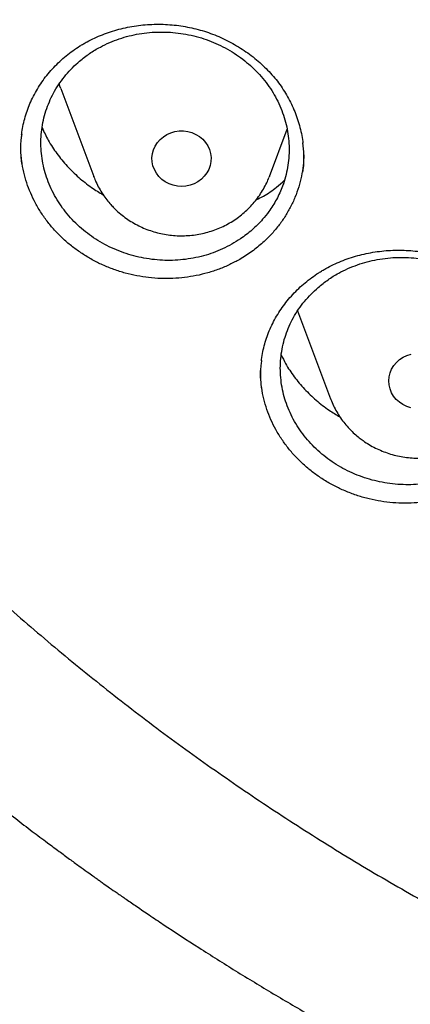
# Model space of a CAD drawing. Header units: millimetres. Extents: x 8 to 795, y 12 to 1770.
# Tile 74 of 136: x 369.15 to 374.43, y 1588.02 to 1601.33. Entities that reach past the tile are written whole.
import ezdxf

# ---------------------------------------------------------------- set-up
doc = ezdxf.new("R2010")
doc.units = ezdxf.units.MM

msp = doc.modelspace()

# ---------------------------------------------------------------- linework, layer by layer
at = {"color": 7, "linetype": 'Continuous', "lineweight": 30}
for p, q in [((369.703, 1600.402), (370.15, 1599.213)), ((372.526, 1599.213), (372.767, 1599.854)), ((370.152, 1599.207), (370.15, 1599.213)), ((372.526, 1599.213), (372.522, 1599.204)), ((372.907, 1597.395), (373.354, 1596.207))]:
    msp.add_line(p, q, dxfattribs=at)
at = {"color": 7, "linetype": 'Continuous', "lineweight": 30, "flags": 128}
for points in [[(369.703, 1600.402), (369.691, 1600.435), (369.68, 1600.467)], [(371.031, 1599.214), (370.997, 1599.258), (370.97, 1599.307), (370.951, 1599.359), (370.94, 1599.412), (370.938, 1599.467), (370.944, 1599.522), (370.959, 1599.575), (370.981, 1599.625), (371.012, 1599.672), (371.049, 1599.714), (371.092, 1599.751), (371.141, 1599.781), (371.193, 1599.805), (371.249, 1599.821), (371.307, 1599.829), (371.365, 1599.829), (371.423, 1599.822), (371.479, 1599.806), (371.532, 1599.783), (371.581, 1599.753), (371.625, 1599.717), (371.662, 1599.675), (371.693, 1599.628), (371.716, 1599.578), (371.731, 1599.525), (371.737, 1599.47), (371.736, 1599.415), (371.725, 1599.361), (371.707, 1599.31), (371.68, 1599.261), (371.646, 1599.216), (371.606, 1599.176), (371.56, 1599.143), (371.509, 1599.116), (371.455, 1599.096), (371.398, 1599.084), (371.339, 1599.08), (371.281, 1599.083), (371.224, 1599.095), (371.17, 1599.115), (371.118, 1599.141), (371.072, 1599.174), (371.031, 1599.214)], [(374.285, 1596.161), (374.244, 1596.199), (374.208, 1596.243), (374.18, 1596.29), (374.159, 1596.342), (374.147, 1596.395), (374.143, 1596.45), (374.147, 1596.504), (374.16, 1596.558), (374.181, 1596.609), (374.21, 1596.657), (374.246, 1596.7), (374.288, 1596.738), (374.336, 1596.769), (374.388, 1596.794), (374.443, 1596.812)], [(374.44, 1596.086), (374.385, 1596.104), (374.333, 1596.129), (374.285, 1596.161)]]:
    msp.add_lwpolyline(points, dxfattribs=at)
at = {"color": 7, "linetype": 'Continuous', "lineweight": 30}
for points, knots in [([(356.404, 1618.228), (356.401, 1618.193), (356.397, 1618.123), (356.39, 1618.006), (356.384, 1617.881), (356.376, 1617.75), (356.368, 1617.609), (356.36, 1617.457), (356.351, 1617.279), (356.343, 1617.07), (356.334, 1616.829), (356.327, 1616.54), (356.322, 1616.199), (356.321, 1615.8), (356.326, 1615.372), (356.337, 1614.912), (356.357, 1614.426), (356.386, 1613.925), (356.423, 1613.42), (356.468, 1612.918), (356.522, 1612.416), (356.583, 1611.917), (356.67, 1611.292), (356.792, 1610.543), (356.959, 1609.673), (357.111, 1608.984), (357.234, 1608.473), (357.319, 1608.138), (357.407, 1607.808), (357.494, 1607.494), (357.578, 1607.202), (357.657, 1606.937), (357.73, 1606.698), (357.797, 1606.485), (357.857, 1606.299), (357.91, 1606.138), (357.955, 1606.004), (357.99, 1605.9), (358.017, 1605.82), (358.041, 1605.751), (358.067, 1605.676), (358.098, 1605.587), (358.135, 1605.483), (358.181, 1605.354), (358.238, 1605.196), (358.308, 1605.009), (358.387, 1604.8), (358.476, 1604.569), (358.576, 1604.316), (358.686, 1604.047), (358.801, 1603.77), (358.963, 1603.392), (359.173, 1602.922), (359.436, 1602.364), (359.735, 1601.758), (360.074, 1601.109), (360.455, 1600.421), (360.847, 1599.753), (361.288, 1599.039), (361.786, 1598.279), (362.348, 1597.475), (362.935, 1596.687), (363.471, 1596.009), (363.952, 1595.43), (364.374, 1594.942), (364.819, 1594.447), (365.288, 1593.946), (365.747, 1593.476), (366.192, 1593.037), (366.62, 1592.629), (367.066, 1592.22), (367.527, 1591.811), (367.942, 1591.457), (368.296, 1591.164), (368.578, 1590.935), (368.842, 1590.726), (369.086, 1590.535), (369.311, 1590.363), (369.507, 1590.216), (369.675, 1590.091), (369.818, 1589.987), (369.945, 1589.894), (370.05, 1589.819), (370.132, 1589.76), (370.19, 1589.718), (370.24, 1589.683), (370.296, 1589.643), (370.372, 1589.59), (370.472, 1589.52), (370.595, 1589.435), (370.74, 1589.336), (370.907, 1589.222), (371.187, 1589.035), (371.575, 1588.782), (372.071, 1588.469), (372.581, 1588.16), (373.104, 1587.854), (373.642, 1587.553), (374.226, 1587.238), (374.861, 1586.913), (375.547, 1586.578), (376.246, 1586.256), (376.987, 1585.934), (377.764, 1585.617), (378.576, 1585.309), (379.383, 1585.024), (380.185, 1584.762), (380.977, 1584.524), (381.758, 1584.308), (382.527, 1584.113), (383.294, 1583.935), (384.138, 1583.759), (385.063, 1583.589), (386.071, 1583.433), (387.082, 1583.304), (388.097, 1583.203), (389.115, 1583.13), (390.134, 1583.084), (391.155, 1583.068), (392.175, 1583.079), (393.195, 1583.119), (394.213, 1583.186), (395.229, 1583.282), (396.242, 1583.406), (397.253, 1583.557), (398.256, 1583.736), (399.25, 1583.941), (400.236, 1584.173), (401.22, 1584.433), (402.128, 1584.701), (402.965, 1584.97), (403.734, 1585.236), (404.508, 1585.524), (405.294, 1585.838), (406.092, 1586.179), (406.9, 1586.547), (407.712, 1586.943), (408.528, 1587.366), (409.189, 1587.731), (409.692, 1588.021), (410.03, 1588.222), (410.348, 1588.414), (410.643, 1588.598), (410.916, 1588.77), (411.166, 1588.932), (411.394, 1589.082), (411.602, 1589.222), (411.786, 1589.347), (411.947, 1589.457), (412.085, 1589.553), (412.204, 1589.637), (412.299, 1589.704), (412.381, 1589.762), (412.463, 1589.821), (412.559, 1589.89), (412.674, 1589.973), (412.805, 1590.069), (412.954, 1590.18), (413.117, 1590.302), (413.289, 1590.432), (413.467, 1590.569), (413.649, 1590.711), (413.907, 1590.915), (414.243, 1591.186), (414.66, 1591.534), (415.092, 1591.907), (415.538, 1592.305), (415.997, 1592.73), (416.42, 1593.136), (416.805, 1593.519), (417.145, 1593.867), (417.475, 1594.216), (417.79, 1594.558), (418.089, 1594.89), (418.386, 1595.231), (418.681, 1595.578), (418.972, 1595.93), (419.242, 1596.266), (419.494, 1596.588), (419.728, 1596.894), (419.946, 1597.185), (420.144, 1597.458), (420.331, 1597.719), (420.517, 1597.985), (420.713, 1598.269), (420.92, 1598.579), (421.139, 1598.915), (421.369, 1599.277), (421.609, 1599.667), (421.858, 1600.084), (422.094, 1600.494), (422.317, 1600.895), (422.526, 1601.283), (422.736, 1601.684), (422.939, 1602.089), (423.138, 1602.498), (423.328, 1602.905), (423.509, 1603.306), (423.674, 1603.687), (423.824, 1604.046), (423.961, 1604.382), (424.084, 1604.697), (424.195, 1604.989), (424.28, 1605.22), (424.342, 1605.391), (424.383, 1605.505), (424.417, 1605.6), (424.443, 1605.677), (424.465, 1605.739), (424.486, 1605.801), (424.512, 1605.877), (424.547, 1605.978), (424.588, 1606.103), (424.646, 1606.276), (424.716, 1606.495), (424.799, 1606.758), (424.884, 1607.038), (424.971, 1607.334), (425.067, 1607.674), (425.171, 1608.063), (425.283, 1608.502), (425.394, 1608.967), (425.495, 1609.42), (425.586, 1609.858), (425.667, 1610.279), (425.744, 1610.713), (425.832, 1611.249), (425.922, 1611.874), (426.007, 1612.576), (426.074, 1613.257), (426.124, 1613.914), (426.159, 1614.548), (426.181, 1615.159), (426.188, 1615.655), (426.189, 1616.044), (426.186, 1616.329), (426.181, 1616.608), (426.174, 1616.875), (426.165, 1617.128), (426.155, 1617.375), (426.144, 1617.614), (426.132, 1617.841), (426.119, 1618.043), (426.11, 1618.17), (426.106, 1618.228)], [0, 0, 0, 0, 0.000951, 0.00193, 0.003036, 0.004253, 0.00557, 0.006974, 0.008466, 0.010552, 0.012788, 0.015174, 0.018604, 0.022304, 0.026272, 0.03051, 0.035109, 0.039809, 0.0445, 0.049182, 0.053854, 0.058517, 0.063171, 0.071403, 0.079606, 0.08778, 0.090983, 0.094182, 0.097376, 0.100428, 0.103231, 0.105785, 0.10809, 0.110147, 0.111955, 0.113514, 0.114824, 0.115886, 0.116546, 0.117156, 0.117891, 0.118757, 0.119771, 0.120935, 0.122551, 0.124388, 0.126447, 0.128728, 0.13123, 0.133951, 0.136743, 0.139516, 0.145262, 0.150923, 0.1565, 0.163835, 0.171017, 0.178053, 0.185051, 0.193962, 0.202877, 0.211797, 0.220722, 0.226386, 0.232222, 0.238234, 0.244421, 0.250785, 0.255992, 0.261311, 0.266742, 0.272286, 0.27791, 0.281398, 0.284647, 0.287657, 0.290428, 0.29296, 0.295254, 0.296996, 0.29857, 0.299975, 0.301212, 0.302031, 0.302668, 0.303134, 0.303663, 0.304513, 0.305603, 0.306932, 0.308499, 0.310306, 0.312352, 0.317473, 0.322689, 0.327986, 0.333366, 0.338829, 0.344373, 0.351014, 0.357768, 0.364616, 0.371408, 0.379162, 0.386804, 0.394332, 0.401748, 0.409052, 0.416116, 0.423071, 0.429942, 0.436807, 0.445722, 0.454637, 0.463552, 0.472466, 0.481381, 0.490295, 0.49921, 0.508124, 0.517039, 0.525953, 0.534868, 0.543782, 0.552714, 0.561687, 0.570523, 0.5794, 0.588318, 0.597277, 0.604345, 0.611477, 0.618749, 0.626162, 0.633856, 0.641697, 0.649684, 0.657818, 0.6661, 0.66977, 0.673275, 0.676573, 0.679664, 0.682548, 0.68518, 0.687613, 0.689846, 0.691879, 0.693552, 0.69506, 0.696371, 0.697452, 0.698185, 0.699064, 0.700127, 0.701375, 0.702837, 0.704492, 0.706336, 0.708286, 0.710293, 0.712359, 0.714483, 0.719094, 0.723957, 0.729073, 0.73444, 0.74006, 0.745932, 0.750271, 0.754723, 0.75908, 0.763275, 0.767308, 0.77118, 0.775537, 0.779669, 0.783578, 0.787262, 0.79079, 0.794084, 0.797145, 0.799974, 0.80285, 0.805987, 0.809384, 0.813035, 0.816945, 0.821115, 0.825545, 0.830235, 0.834102, 0.838129, 0.842317, 0.846532, 0.850561, 0.854837, 0.85888, 0.862688, 0.866263, 0.869603, 0.87271, 0.875584, 0.878223, 0.879511, 0.880626, 0.881559, 0.88231, 0.882879, 0.883358, 0.884118, 0.885104, 0.886317, 0.887757, 0.890141, 0.892693, 0.895393, 0.898242, 0.901239, 0.905195, 0.909383, 0.913804, 0.918457, 0.922275, 0.926237, 0.930343, 0.934543, 0.941328, 0.94789, 0.954228, 0.960343, 0.966236, 0.971905, 0.977351, 0.980059, 0.98271, 0.985301, 0.987816, 0.990158, 0.992312, 0.994612, 0.996657, 0.99845, 1, 1, 1, 1]), ([(358.964, 1612.16), (358.968, 1612.131), (358.989, 1611.947), (359.035, 1611.609), (359.104, 1611.146), (359.181, 1610.684), (359.265, 1610.223), (359.357, 1609.764), (359.456, 1609.306), (359.562, 1608.849), (359.677, 1608.394), (359.798, 1607.94), (359.927, 1607.489), (360.064, 1607.039), (360.207, 1606.591), (360.358, 1606.146), (360.516, 1605.702), (360.682, 1605.261), (360.854, 1604.823), (361.034, 1604.387), (361.221, 1603.953), (361.415, 1603.522), (361.616, 1603.095), (361.824, 1602.67), (362.039, 1602.248), (362.26, 1601.829), (362.489, 1601.414), (362.724, 1601.001), (362.966, 1600.593), (363.215, 1600.187), (363.47, 1599.786), (363.731, 1599.388), (364, 1598.994), (364.274, 1598.604), (364.555, 1598.218), (364.842, 1597.836), (365.136, 1597.458), (365.435, 1597.084), (365.741, 1596.715), (366.053, 1596.35), (366.37, 1595.99), (366.694, 1595.634), (367.023, 1595.283), (367.358, 1594.937), (367.698, 1594.595), (368.044, 1594.259), (368.395, 1593.927), (368.752, 1593.601), (369.114, 1593.28), (369.482, 1592.964), (369.854, 1592.653), (370.232, 1592.348), (370.614, 1592.048), (371.001, 1591.754), (371.393, 1591.466), (371.79, 1591.183), (372.191, 1590.906), (372.597, 1590.634), (373.007, 1590.369), (373.422, 1590.109), (373.84, 1589.855), (374.263, 1589.608), (374.69, 1589.367), (375.12, 1589.131), (375.555, 1588.902), (375.993, 1588.68), (376.434, 1588.463), (376.879, 1588.253), (377.328, 1588.049), (377.78, 1587.852), (378.235, 1587.662), (378.693, 1587.478), (379.154, 1587.3), (379.618, 1587.129), (380.084, 1586.965), (380.553, 1586.808), (381.025, 1586.657), (381.499, 1586.514), (381.975, 1586.377), (382.454, 1586.247), (382.935, 1586.123), (383.417, 1586.007), (383.902, 1585.898), (384.388, 1585.796), (384.876, 1585.7), (385.365, 1585.612), (385.856, 1585.531), (386.348, 1585.457), (386.841, 1585.39), (387.335, 1585.33), (387.83, 1585.277), (388.326, 1585.231), (388.822, 1585.193), (389.319, 1585.161), (389.817, 1585.137), (390.315, 1585.12), (390.813, 1585.11), (391.311, 1585.107), (391.809, 1585.111), (392.307, 1585.123), (392.805, 1585.142), (393.303, 1585.168), (393.8, 1585.201), (394.296, 1585.241), (394.792, 1585.288), (395.287, 1585.343), (395.781, 1585.404), (396.273, 1585.473), (396.765, 1585.549), (397.255, 1585.631), (397.744, 1585.721), (398.232, 1585.818), (398.718, 1585.922), (399.202, 1586.033), (399.684, 1586.151), (400.164, 1586.275), (400.642, 1586.407), (401.118, 1586.545), (401.592, 1586.691), (402.063, 1586.843), (402.531, 1587.002), (402.997, 1587.167), (403.461, 1587.34), (403.921, 1587.519), (404.378, 1587.704), (404.832, 1587.896), (405.284, 1588.095), (405.731, 1588.3), (406.176, 1588.511), (406.617, 1588.729), (407.054, 1588.953), (407.487, 1589.184), (407.917, 1589.421), (408.343, 1589.663), (408.765, 1589.912), (409.182, 1590.167), (409.596, 1590.428), (410.005, 1590.695), (410.41, 1590.968), (410.81, 1591.246), (411.206, 1591.53), (411.597, 1591.82), (411.983, 1592.116), (412.364, 1592.417), (412.74, 1592.723), (413.112, 1593.035), (413.478, 1593.352), (413.839, 1593.674), (414.194, 1594.002), (414.545, 1594.334), (414.889, 1594.672), (415.229, 1595.015), (415.562, 1595.362), (415.89, 1595.714), (416.212, 1596.071), (416.528, 1596.432), (416.839, 1596.798), (417.143, 1597.168), (417.441, 1597.543), (417.733, 1597.922), (418.019, 1598.305), (418.298, 1598.692), (418.572, 1599.083), (418.838, 1599.478), (419.099, 1599.877), (419.352, 1600.279), (419.599, 1600.685), (419.84, 1601.095), (420.074, 1601.508), (420.301, 1601.924), (420.521, 1602.343), (420.734, 1602.766), (420.94, 1603.191), (421.14, 1603.62), (421.332, 1604.051), (421.517, 1604.485), (421.695, 1604.922), (421.866, 1605.361), (422.03, 1605.803), (422.187, 1606.247), (422.336, 1606.693), (422.478, 1607.141), (422.613, 1607.591), (422.74, 1608.043), (422.86, 1608.497), (422.972, 1608.953), (423.077, 1609.41), (423.175, 1609.868), (423.265, 1610.328), (423.347, 1610.789), (423.423, 1611.251), (423.49, 1611.715), (423.537, 1612.07), (423.559, 1612.272), (423.564, 1612.318)], [0, 0, 0, 0, 0.000972, 0.00622, 0.011468, 0.016716, 0.021964, 0.027212, 0.03246, 0.037709, 0.042957, 0.048205, 0.053453, 0.058702, 0.06395, 0.069198, 0.074447, 0.079695, 0.084943, 0.090192, 0.095441, 0.100689, 0.105938, 0.111186, 0.116435, 0.121684, 0.126933, 0.132182, 0.13743, 0.142679, 0.147928, 0.153177, 0.158426, 0.163676, 0.168925, 0.174174, 0.179423, 0.184673, 0.189922, 0.195171, 0.200421, 0.20567, 0.21092, 0.21617, 0.221419, 0.226669, 0.231919, 0.237169, 0.242418, 0.247668, 0.252918, 0.258168, 0.263418, 0.268668, 0.273918, 0.279169, 0.284419, 0.289669, 0.294919, 0.30017, 0.30542, 0.31067, 0.315921, 0.321171, 0.326422, 0.331672, 0.336923, 0.342173, 0.347424, 0.352674, 0.357925, 0.363176, 0.368426, 0.373677, 0.378928, 0.384178, 0.389429, 0.39468, 0.399931, 0.405182, 0.410432, 0.415683, 0.420934, 0.426185, 0.431436, 0.436687, 0.441938, 0.447189, 0.45244, 0.457691, 0.462942, 0.468193, 0.473444, 0.478694, 0.483945, 0.489196, 0.494447, 0.499698, 0.504949, 0.5102, 0.515451, 0.520702, 0.525953, 0.531204, 0.536455, 0.541706, 0.546957, 0.552208, 0.557459, 0.56271, 0.567961, 0.573212, 0.578463, 0.583714, 0.588965, 0.594216, 0.599467, 0.604718, 0.609968, 0.615219, 0.62047, 0.625721, 0.630972, 0.636222, 0.641473, 0.646724, 0.651975, 0.657225, 0.662476, 0.667726, 0.672977, 0.678228, 0.683478, 0.688729, 0.693979, 0.69923, 0.70448, 0.70973, 0.714981, 0.720231, 0.725481, 0.730732, 0.735982, 0.741232, 0.746482, 0.751732, 0.756982, 0.762232, 0.767482, 0.772732, 0.777982, 0.783232, 0.788481, 0.793731, 0.798981, 0.80423, 0.80948, 0.81473, 0.819979, 0.825228, 0.830478, 0.835727, 0.840976, 0.846226, 0.851475, 0.856724, 0.861973, 0.867222, 0.872471, 0.87772, 0.882969, 0.888218, 0.893467, 0.898715, 0.903964, 0.909213, 0.914461, 0.91971, 0.924958, 0.930207, 0.935455, 0.940704, 0.945952, 0.9512, 0.956449, 0.961697, 0.966945, 0.972193, 0.977442, 0.98269, 0.987938, 0.993186, 0.998434, 1, 1, 1, 1]), ([(370.009, 1601.007), (370.026, 1601.016), (370.075, 1601.044), (370.161, 1601.087), (370.267, 1601.132), (370.377, 1601.172), (370.491, 1601.205), (370.607, 1601.232), (370.726, 1601.252), (370.846, 1601.266), (370.967, 1601.273), (371.089, 1601.272), (371.209, 1601.265), (371.329, 1601.251), (371.447, 1601.23), (371.562, 1601.203), (371.675, 1601.169), (371.787, 1601.128), (371.897, 1601.081), (372.004, 1601.027), (372.109, 1600.967), (372.209, 1600.902), (372.306, 1600.83), (372.397, 1600.754), (372.483, 1600.674), (372.562, 1600.589), (372.635, 1600.502), (372.701, 1600.411), (372.76, 1600.316), (372.813, 1600.218), (372.86, 1600.117), (372.901, 1600.012), (372.934, 1599.905), (372.96, 1599.796), (372.975, 1599.716), (372.979, 1599.672), (372.98, 1599.665)], [0, 0, 0, 0, 0.015135, 0.045247, 0.075495, 0.10594, 0.13656, 0.167322, 0.198182, 0.22909, 0.259976, 0.29078, 0.321446, 0.351931, 0.382199, 0.412205, 0.442013, 0.472146, 0.502604, 0.533331, 0.564253, 0.59529, 0.626353, 0.657327, 0.688133, 0.718699, 0.748973, 0.77894, 0.808855, 0.839143, 0.86972, 0.900547, 0.931573, 0.962742, 0.993991, 1, 1, 1, 1]), ([(369.959, 1600.774), (369.926, 1600.745), (369.86, 1600.686), (369.771, 1600.588), (369.69, 1600.482), (369.619, 1600.37), (369.56, 1600.253), (369.512, 1600.133), (369.474, 1600.007), (369.449, 1599.879), (369.435, 1599.75), (369.433, 1599.621), (369.444, 1599.49), (369.466, 1599.36), (369.5, 1599.233), (369.545, 1599.109), (369.602, 1598.987), (369.669, 1598.87), (369.747, 1598.759), (369.833, 1598.655), (369.93, 1598.556), (370.035, 1598.466), (370.148, 1598.384), (370.266, 1598.311), (370.392, 1598.246), (370.523, 1598.192), (370.657, 1598.147), (370.794, 1598.114), (370.935, 1598.091), (371.077, 1598.079), (371.218, 1598.077), (371.358, 1598.087), (371.498, 1598.108), (371.635, 1598.139), (371.768, 1598.181), (371.895, 1598.233), (372.018, 1598.296), (372.154, 1598.379), (372.297, 1598.49), (372.423, 1598.616), (372.534, 1598.755), (372.627, 1598.903), (372.7, 1599.062), (372.746, 1599.207), (372.775, 1599.334), (372.791, 1599.463), (372.796, 1599.593), (372.788, 1599.724), (372.769, 1599.854), (372.738, 1599.981), (372.696, 1600.107), (372.642, 1600.229), (372.577, 1600.347), (372.503, 1600.459), (372.417, 1600.566), (372.323, 1600.666), (372.22, 1600.758), (372.11, 1600.842), (371.992, 1600.918), (371.868, 1600.985), (371.739, 1601.041), (371.606, 1601.088), (371.468, 1601.125), (371.328, 1601.15), (371.187, 1601.165), (371.046, 1601.169), (370.904, 1601.162), (370.764, 1601.144), (370.627, 1601.115), (370.494, 1601.076), (370.364, 1601.026), (370.229, 1600.961), (370.091, 1600.879), (370.003, 1600.809), (369.959, 1600.774)], [0, 0, 0, 0, 0.013196, 0.026483, 0.04006, 0.053736, 0.06698, 0.080316, 0.093796, 0.107472, 0.120711, 0.134043, 0.147518, 0.16119, 0.174421, 0.187769, 0.201212, 0.214876, 0.2281, 0.241441, 0.254878, 0.268534, 0.281756, 0.295095, 0.308528, 0.322182, 0.335406, 0.348747, 0.362183, 0.375839, 0.389071, 0.402418, 0.415861, 0.429524, 0.442763, 0.456095, 0.469569, 0.483241, 0.503106, 0.523288, 0.536965, 0.556831, 0.577015, 0.590693, 0.603934, 0.617268, 0.630746, 0.64442, 0.657653, 0.671004, 0.684449, 0.698115, 0.711342, 0.724685, 0.738123, 0.751781, 0.765003, 0.778342, 0.791776, 0.80543, 0.818653, 0.831993, 0.845427, 0.859082, 0.872311, 0.885656, 0.899097, 0.912757, 0.925994, 0.939323, 0.952795, 0.966464, 0.983139, 1, 1, 1, 1]), ([(369.173, 1599.781), (369.174, 1599.791), (369.179, 1599.837), (369.195, 1599.917), (369.221, 1600.021), (369.255, 1600.124), (369.296, 1600.225), (369.345, 1600.324), (369.401, 1600.42), (369.463, 1600.514), (369.532, 1600.604), (369.608, 1600.689), (369.689, 1600.77), (369.775, 1600.845), (369.866, 1600.915), (369.945, 1600.968), (369.994, 1600.997), (370.009, 1601.007)], [0, 0, 0, 0, 0.0198635, 0.091734, 0.1630241, 0.2346846, 0.3070685, 0.3799689, 0.4532736, 0.5268522, 0.6005632, 0.6742303, 0.7476955, 0.8208344, 0.8935449, 0.9657537, 1, 1, 1, 1]), ([(369.175, 1599.784), (369.172, 1599.767), (369.158, 1599.686), (369.156, 1599.552), (369.168, 1599.437), (369.174, 1599.387)], [0, 0, 0, 0, 0.130411, 0.623982, 1, 1, 1, 1]), ([(369.45, 1599.875), (369.477, 1599.817), (369.534, 1599.695), (369.649, 1599.521), (369.787, 1599.352), (369.944, 1599.199), (370.108, 1599.068), (370.225, 1598.997), (370.279, 1598.965)], [0, 0, 0, 0, 0.156775, 0.330988, 0.505757, 0.679971, 0.854225, 1, 1, 1, 1]), ([(372.125, 1598.093), (372.081, 1598.069), (371.99, 1598.02), (371.846, 1597.959), (371.694, 1597.909), (371.538, 1597.871), (371.38, 1597.846), (371.22, 1597.833), (371.056, 1597.832), (370.894, 1597.844), (370.733, 1597.869), (370.576, 1597.905), (370.421, 1597.954), (370.271, 1598.015), (370.127, 1598.087), (369.991, 1598.169), (369.861, 1598.261), (369.741, 1598.363), (369.629, 1598.474), (369.529, 1598.592), (369.438, 1598.719), (369.36, 1598.851), (369.294, 1598.988), (369.241, 1599.129), (369.2, 1599.274), (369.173, 1599.421), (369.16, 1599.546), (369.161, 1599.62), (369.161, 1599.645)], [0, 0, 0, 0, 0.038506, 0.07728, 0.116888, 0.15678, 0.195462, 0.234421, 0.274234, 0.314337, 0.353046, 0.39203, 0.431437, 0.471419, 0.510008, 0.548939, 0.588146, 0.627994, 0.666642, 0.705633, 0.744903, 0.784817, 0.823425, 0.862373, 0.901599, 0.941466, 0.980111, 1, 1, 1, 1]), ([(372.979, 1599.271), (372.981, 1599.283), (372.995, 1599.36), (372.997, 1599.493), (372.986, 1599.613), (372.98, 1599.668)], [0, 0, 0, 0, 0.091594, 0.588246, 1, 1, 1, 1]), ([(372.993, 1599.506), (372.991, 1599.457), (372.986, 1599.36), (372.962, 1599.215), (372.925, 1599.072), (372.875, 1598.931), (372.812, 1598.796), (372.736, 1598.666), (372.65, 1598.544), (372.551, 1598.428), (372.433, 1598.311), (372.292, 1598.196), (372.181, 1598.128), (372.125, 1598.093)], [0, 0, 0, 0, 0.0858655, 0.171591, 0.258071, 0.3451637, 0.4336853, 0.5194358, 0.6059409, 0.6930575, 0.7816017, 0.8901921, 1, 1, 1, 1]), ([(370.153, 1599.207), (370.162, 1599.184), (370.182, 1599.132), (370.222, 1599.054), (370.271, 1598.973), (370.324, 1598.899), (370.363, 1598.855), (370.38, 1598.834)], [0, 0, 0, 0, 0.1647572, 0.3817737, 0.5990507, 0.8166375, 1, 1, 1, 1]), ([(370.38, 1598.834), (370.395, 1598.818), (370.431, 1598.779), (370.495, 1598.72), (370.571, 1598.66), (370.651, 1598.605), (370.736, 1598.557), (370.824, 1598.515), (370.916, 1598.48), (371.01, 1598.452), (371.106, 1598.431), (371.204, 1598.417), (371.303, 1598.411), (371.402, 1598.412), (371.5, 1598.42), (371.598, 1598.436), (371.694, 1598.46), (371.788, 1598.49), (371.879, 1598.527), (371.967, 1598.572), (372.051, 1598.622), (372.131, 1598.679), (372.206, 1598.742), (372.275, 1598.81), (372.339, 1598.883), (372.396, 1598.961), (372.447, 1599.043), (372.49, 1599.124), (372.512, 1599.178), (372.522, 1599.204)], [0, 0, 0, 0, 0.025295, 0.062681, 0.100109, 0.137605, 0.175167, 0.212793, 0.250477, 0.288215, 0.326001, 0.363829, 0.40169, 0.439579, 0.477487, 0.515404, 0.553321, 0.591229, 0.629121, 0.666987, 0.704817, 0.742603, 0.780338, 0.818013, 0.855623, 0.893164, 0.930632, 0.968027, 1, 1, 1, 1]), ([(372.348, 1598.898), (372.381, 1598.914), (372.478, 1598.963), (372.606, 1599.05), (372.694, 1599.127), (372.728, 1599.158)], [0, 0, 0, 0, 0.235597, 0.697473, 1, 1, 1, 1]), ([(373.242, 1597.941), (373.258, 1597.95), (373.307, 1597.979), (373.392, 1598.022), (373.498, 1598.069), (373.608, 1598.109), (373.721, 1598.144), (373.837, 1598.172), (373.956, 1598.194), (374.076, 1598.209), (374.197, 1598.217), (374.318, 1598.218), (374.439, 1598.212), (374.559, 1598.2), (374.677, 1598.18), (374.792, 1598.154), (374.906, 1598.122), (375.018, 1598.083), (375.128, 1598.037), (375.236, 1597.985), (375.341, 1597.927), (375.443, 1597.863), (375.54, 1597.793), (375.632, 1597.718), (375.718, 1597.639), (375.798, 1597.556), (375.872, 1597.47), (375.939, 1597.38), (375.999, 1597.287), (376.053, 1597.19), (376.101, 1597.09), (376.143, 1596.986), (376.177, 1596.88), (376.204, 1596.772), (376.221, 1596.686), (376.226, 1596.636), (376.228, 1596.623)], [0, 0, 0, 0, 0.015061, 0.045004, 0.075082, 0.105357, 0.135806, 0.166397, 0.197086, 0.227822, 0.258538, 0.289171, 0.319668, 0.349983, 0.380084, 0.409924, 0.439569, 0.469534, 0.499826, 0.530386, 0.561143, 0.592017, 0.622921, 0.65374, 0.684394, 0.714814, 0.744945, 0.774773, 0.804547, 0.8347, 0.865141, 0.895832, 0.926724, 0.957759, 0.988877, 1, 1, 1, 1]), ([(373.186, 1597.713), (373.154, 1597.684), (373.088, 1597.624), (373, 1597.525), (372.92, 1597.419), (372.851, 1597.307), (372.793, 1597.19), (372.746, 1597.069), (372.71, 1596.944), (372.686, 1596.816), (372.674, 1596.687), (372.674, 1596.558), (372.686, 1596.428), (372.709, 1596.299), (372.745, 1596.172), (372.791, 1596.05), (372.849, 1595.929), (372.918, 1595.814), (372.997, 1595.705), (373.085, 1595.602), (373.183, 1595.505), (373.289, 1595.416), (373.402, 1595.336), (373.522, 1595.265), (373.648, 1595.202), (373.78, 1595.15), (373.915, 1595.107), (374.052, 1595.076), (374.193, 1595.055), (374.335, 1595.045), (374.477, 1595.045), (374.617, 1595.057), (374.757, 1595.079), (374.893, 1595.113), (375.025, 1595.156), (375.152, 1595.21), (375.275, 1595.273), (375.39, 1595.346), (375.498, 1595.428), (375.598, 1595.517), (375.689, 1595.615), (375.771, 1595.72), (375.842, 1595.83), (375.903, 1595.945), (375.953, 1596.066), (375.992, 1596.19), (376.019, 1596.317), (376.034, 1596.445), (376.037, 1596.575), (376.028, 1596.705), (376.008, 1596.834), (375.975, 1596.961), (375.931, 1597.085), (375.876, 1597.206), (375.81, 1597.323), (375.734, 1597.433), (375.647, 1597.539), (375.552, 1597.637), (375.448, 1597.727), (375.337, 1597.81), (375.218, 1597.884), (375.093, 1597.948), (374.963, 1598.003), (374.83, 1598.048), (374.692, 1598.082), (374.551, 1598.106), (374.41, 1598.119), (374.269, 1598.121), (374.127, 1598.112), (373.987, 1598.092), (373.851, 1598.061), (373.718, 1598.021), (373.588, 1597.969), (373.454, 1597.903), (373.317, 1597.819), (373.23, 1597.749), (373.186, 1597.713)], [0, 0, 0, 0, 0.013197, 0.026485, 0.040063, 0.05374, 0.066937, 0.080226, 0.093803, 0.107481, 0.120723, 0.134057, 0.147535, 0.16121, 0.174444, 0.187796, 0.201242, 0.21491, 0.228137, 0.24148, 0.254919, 0.268578, 0.281801, 0.295139, 0.308573, 0.322227, 0.335449, 0.348788, 0.362222, 0.375876, 0.389103, 0.402447, 0.415885, 0.429544, 0.442779, 0.456131, 0.469577, 0.483244, 0.496486, 0.50982, 0.523298, 0.536972, 0.55017, 0.563459, 0.577037, 0.590715, 0.603958, 0.617294, 0.630774, 0.64445, 0.657687, 0.671041, 0.68449, 0.69816, 0.711389, 0.724735, 0.738176, 0.751838, 0.765061, 0.778401, 0.791835, 0.805491, 0.818712, 0.832051, 0.845484, 0.859137, 0.872362, 0.885704, 0.899141, 0.912797, 0.92603, 0.939379, 0.952823, 0.966487, 0.983151, 1, 1, 1, 1]), ([(372.418, 1596.722), (372.419, 1596.728), (372.423, 1596.769), (372.437, 1596.845), (372.462, 1596.949), (372.495, 1597.052), (372.535, 1597.153), (372.583, 1597.252), (372.638, 1597.349), (372.699, 1597.443), (372.768, 1597.533), (372.842, 1597.619), (372.922, 1597.7), (373.008, 1597.777), (373.098, 1597.847), (373.177, 1597.901), (373.226, 1597.931), (373.242, 1597.941)], [0, 0, 0, 0, 0.011677, 0.084155, 0.156043, 0.228255, 0.301204, 0.374662, 0.448517, 0.522638, 0.596885, 0.67108, 0.745068, 0.818725, 0.89195, 0.964671, 1, 1, 1, 1]), ([(372.421, 1596.725), (372.417, 1596.704), (372.404, 1596.619), (372.402, 1596.488), (372.414, 1596.38), (372.42, 1596.336)], [0, 0, 0, 0, 0.163306, 0.664688, 1, 1, 1, 1]), ([(372.687, 1596.801), (372.706, 1596.761), (372.755, 1596.658), (372.861, 1596.503), (372.999, 1596.336), (373.157, 1596.185), (373.318, 1596.059), (373.431, 1595.992), (373.48, 1595.963)], [0, 0, 0, 0, 0.115845, 0.301121, 0.486989, 0.672266, 0.857615, 1, 1, 1, 1]), ([(375.387, 1595.066), (375.342, 1595.041), (375.252, 1594.991), (375.108, 1594.929), (374.957, 1594.878), (374.801, 1594.838), (374.643, 1594.811), (374.483, 1594.796), (374.319, 1594.794), (374.156, 1594.804), (373.996, 1594.826), (373.838, 1594.861), (373.683, 1594.908), (373.532, 1594.967), (373.388, 1595.036), (373.251, 1595.116), (373.121, 1595.207), (372.999, 1595.307), (372.887, 1595.416), (372.785, 1595.532), (372.693, 1595.657), (372.613, 1595.788), (372.546, 1595.924), (372.492, 1596.063), (372.449, 1596.207), (372.421, 1596.354), (372.406, 1596.483), (372.407, 1596.561), (372.407, 1596.592)], [0, 0, 0, 0, 0.03838, 0.077027, 0.116507, 0.156272, 0.194783, 0.23357, 0.273207, 0.313133, 0.351665, 0.390542, 0.429698, 0.469497, 0.507912, 0.546667, 0.585697, 0.625364, 0.663849, 0.702674, 0.741777, 0.781521, 0.819978, 0.858776, 0.897849, 0.937561, 0.976066, 1, 1, 1, 1]), ([(373.356, 1596.203), (373.356, 1596.202), (373.367, 1596.171), (373.394, 1596.113), (373.438, 1596.028), (373.489, 1595.948), (373.546, 1595.871), (373.61, 1595.799), (373.675, 1595.735), (373.721, 1595.697), (373.742, 1595.68)], [0, 0, 0, 0, 0.005303, 0.14998, 0.294802, 0.439805, 0.585022, 0.730477, 0.876185, 1, 1, 1, 1]), ([(373.742, 1595.68), (373.76, 1595.667), (373.803, 1595.634), (373.875, 1595.587), (373.961, 1595.54), (374.05, 1595.5), (374.143, 1595.466), (374.237, 1595.44), (374.334, 1595.42), (374.432, 1595.408), (374.531, 1595.404), (374.63, 1595.407), (374.728, 1595.417), (374.826, 1595.435), (374.921, 1595.459), (375.015, 1595.492), (375.105, 1595.531), (375.192, 1595.576), (375.275, 1595.629), (375.354, 1595.687), (375.427, 1595.751), (375.495, 1595.82), (375.558, 1595.895), (375.614, 1595.973), (375.663, 1596.056), (375.701, 1596.131), (375.72, 1596.181), (375.727, 1596.2)], [0, 0, 0, 0, 0.027411, 0.068335, 0.109303, 0.150339, 0.191438, 0.232594, 0.273801, 0.315052, 0.356338, 0.397651, 0.438982, 0.480321, 0.521659, 0.562984, 0.604289, 0.645563, 0.686797, 0.72798, 0.769105, 0.810164, 0.85115, 0.892059, 0.93289, 0.973641, 1, 1, 1, 1])]:
    msp.add_open_spline(points, degree=3, knots=knots, dxfattribs=at)

doc.saveas('drawing.dxf')
